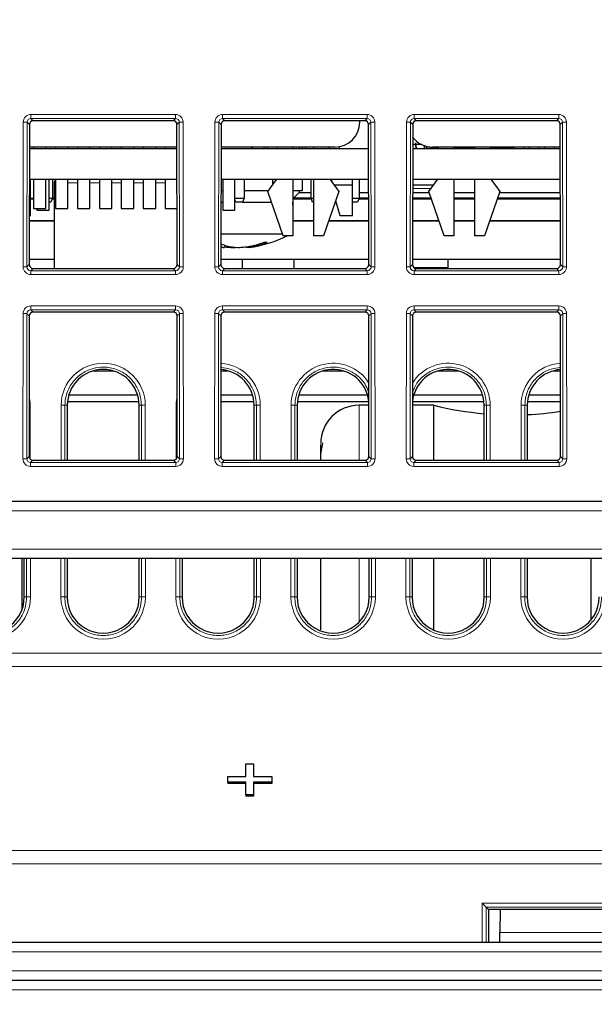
# Paper-space layout 'Blatt3' of a CAD drawing. Header units: millimetres. Extents: x 5 to 418, y 2 to 292.
# Tile 21 of 39: x 206 to 226, y 196 to 230. Entities that reach past the tile are written whole.
import ezdxf

# ---------------------------------------------------------------- set-up
doc = ezdxf.new("R2010")
doc.units = ezdxf.units.MM
doc.layers.add('SLD-0', color=7, linetype='Continuous')
doc.styles.add('SLDTEXTSTYLE1', font='TXT', dxfattribs={"width": 0.605})
doc.dimstyles.new('SLDDIMSTYLE5', dxfattribs={"dimtxt": 3.5, "dimasz": 3.302, "dimexe": 0, "dimexo": 0.0625, "dimgap": 0.875, "dimtad": 1, "dimlfac": 1.5, "dimrnd": 1e-09, "dimzin": 12, "dimdsep": 46, "dimtxsty": 'SLDTEXTSTYLE1', "dimsah": 1, "dimcen": 0.09, "dimadec": 0, "dimazin": 3, "dimtfac": 1, "dimtofl": 0, "dimtmove": 0, "dimatfit": 3, "dimfxl": 1, "dimfrac": 2, "dimtolj": 1, "dimtzin": 12, "dimarcsym": 0})

# ---------------------------------------------------------------- blocks, each defined once
blk = doc.blocks.new('_D_20')
at = {"layer": 'SLD-0', "color": 7}
for p, q in [((146.109, 140.802), (146.109, 272.649)), ((312.109, 140.802), (312.109, 272.649)), ((146.109, 271.649), (312.109, 271.649))]:
    blk.add_line(p, q, dxfattribs=at)
for points in [[(146.109, 271.649), (149.411, 271.141), (149.411, 272.157)], [(312.109, 271.649), (308.807, 272.157), (308.807, 271.141)]]:
    blk.add_solid(points, dxfattribs=at)
at = {"layer": 'SLD-0', "color": 7, "insert": (225.099, 276.16), "char_height": 3.5, "attachment_point": 1, "style": 'SLDTEXTSTYLE1'}
blk.add_mtext('249', dxfattribs=at)

psp = doc.layouts.new('Blatt3')

# ---------------------------------------------------------------- linework, layer by layer
at = {"color": 7, "linetype": 'Continuous', "lineweight": 18}
for p, q in [((206.5951, 226.9171), (211.6238, 226.9171)), ((206.5951, 226.9171), (206.5951, 226.7816)), ((211.6238, 226.7816), (206.5951, 226.7816)), ((206.5951, 226.7816), (206.6756, 226.7011)), ((211.5433, 226.7011), (211.6238, 226.7816)), ((211.6238, 226.9171), (211.6238, 226.7816)), ((213.2618, 226.9171), (218.2905, 226.9171)), ((213.2618, 226.9171), (213.2618, 226.7816)), ((218.2905, 226.7816), (213.2618, 226.7816)), ((213.2618, 226.7816), (213.3423, 226.7011)), ((218.21, 226.7011), (218.2905, 226.7816)), ((218.2905, 226.9171), (218.2905, 226.7816)), ((219.9284, 226.9171), (224.9571, 226.9171)), ((219.9284, 226.9171), (219.9284, 226.7816)), ((224.9571, 226.7816), (219.9284, 226.7816)), ((219.9284, 226.7816), (220.009, 226.7011)), ((224.8766, 226.7011), (224.9571, 226.7816)), ((224.9571, 226.9171), (224.9571, 226.7816)), ((206.3239, 221.6172), (206.3286, 226.6511)), ((206.4617, 226.6487), (206.457, 221.6148)), ((206.5424, 226.5681), (206.4617, 226.6487)), ((211.7572, 226.6487), (211.6766, 226.5681)), ((211.7619, 221.6148), (211.7572, 226.6487)), ((211.8904, 226.6511), (211.8951, 221.6172)), ((212.9905, 221.6172), (212.9952, 226.6511)), ((213.1284, 226.6487), (213.1237, 221.6148)), ((213.209, 226.5681), (213.1284, 226.6487)), ((218.4239, 226.6487), (218.3432, 226.5681)), ((218.4286, 221.6148), (218.4239, 226.6487)), ((218.557, 226.6511), (218.5617, 221.6172)), ((219.6572, 221.6172), (219.6619, 226.6511)), ((219.795, 226.6487), (219.7904, 221.6148)), ((219.8757, 226.5681), (219.795, 226.6487)), ((225.0905, 226.6487), (225.0099, 226.5681)), ((225.0952, 221.6148), (225.0905, 226.6487)), ((225.2237, 226.6511), (225.2284, 221.6172)), ((207.4061, 224.5352), (207.4497, 224.5352)), ((207.883, 224.5352), (208.213, 224.5352)), ((208.6463, 224.5352), (208.9763, 224.5352)), ((209.4097, 224.5352), (209.7397, 224.5352)), ((210.173, 224.5352), (210.503, 224.5352)), ((210.9363, 224.5352), (211.2663, 224.5352)), ((220.5111, 224.3375), (219.8736, 224.3375)), ((206.457, 221.6148), (206.5378, 221.6956)), ((211.6811, 221.6956), (211.7619, 221.6148)), ((213.1237, 221.6148), (213.2045, 221.6956)), ((218.3478, 221.6956), (218.4286, 221.6148)), ((219.7904, 221.6148), (219.8712, 221.6956)), ((219.9227, 221.5902), (221.1095, 221.5902)), ((225.0144, 221.6956), (225.0952, 221.6148)), ((206.6708, 221.5624), (206.5899, 221.4814)), ((206.5899, 221.4814), (211.629, 221.4814)), ((206.5899, 221.4814), (206.5899, 221.3507)), ((211.629, 221.3507), (206.5899, 221.3507)), ((211.629, 221.4814), (211.5481, 221.5624)), ((211.629, 221.4814), (211.629, 221.3507)), ((213.3375, 221.5624), (213.2566, 221.4814)), ((213.2566, 221.4814), (218.2957, 221.4814)), ((213.2566, 221.4814), (213.2566, 221.3507)), ((218.2957, 221.3507), (213.2566, 221.3507)), ((218.2957, 221.4814), (218.2147, 221.5624)), ((218.2957, 221.4814), (218.2957, 221.3507)), ((220.0042, 221.5624), (219.9233, 221.4814)), ((219.9233, 221.4814), (219.9233, 221.3507)), ((219.9233, 221.4814), (224.9623, 221.4814)), ((224.9623, 221.3507), (219.9233, 221.3507)), ((224.9623, 221.4814), (224.8814, 221.5624)), ((224.9623, 221.4814), (224.9623, 221.3507)), ((206.5889, 220.2577), (211.63, 220.2577)), ((206.5889, 220.1222), (206.5889, 220.2577)), ((211.63, 220.1222), (211.63, 220.2577)), ((213.2556, 220.2577), (218.2967, 220.2577)), ((213.2556, 220.1222), (213.2556, 220.2577)), ((218.2967, 220.1222), (218.2967, 220.2577)), ((219.9222, 220.2577), (224.9634, 220.2577)), ((219.9222, 220.1222), (219.9222, 220.2577)), ((224.9634, 220.1222), (224.9634, 220.2577)), ((206.3176, 214.9454), (206.3224, 219.9917)), ((206.4555, 219.9893), (206.4508, 214.943)), ((206.5361, 219.9087), (206.4555, 219.9893)), ((211.63, 220.1222), (206.5889, 220.1222)), ((206.5889, 220.1222), (206.6694, 220.0417)), ((211.5495, 220.0417), (211.63, 220.1222)), ((211.7634, 219.9893), (211.6828, 219.9087)), ((211.7681, 214.943), (211.7634, 219.9893)), ((211.8966, 219.9917), (211.9013, 214.9454)), ((212.9843, 214.9454), (212.989, 219.9917)), ((213.1222, 219.9893), (213.1175, 214.943)), ((213.2028, 219.9087), (213.1222, 219.9893)), ((218.2967, 220.1222), (213.2556, 220.1222)), ((213.2556, 220.1222), (213.3361, 220.0417)), ((218.2162, 220.0417), (218.2967, 220.1222)), ((218.4301, 219.9893), (218.3494, 219.9087)), ((218.4348, 214.943), (218.4301, 219.9893)), ((218.5632, 219.9917), (218.5679, 214.9454)), ((219.651, 214.9454), (219.6557, 219.9917)), ((219.7888, 219.9893), (219.7841, 214.943)), ((219.8695, 219.9087), (219.7888, 219.9893)), ((224.9634, 220.1222), (219.9222, 220.1222)), ((219.9222, 220.1222), (220.0028, 220.0417)), ((224.8828, 220.0417), (224.9634, 220.1222)), ((225.0968, 219.9893), (225.0161, 219.9087)), ((225.1015, 214.943), (225.0968, 219.9893)), ((225.2299, 219.9917), (225.2346, 214.9454)), ((206.5731, 216.8042), (206.5748, 214.9254)), ((207.6441, 214.8905), (207.6458, 216.8042)), ((207.779, 216.8018), (207.7772, 214.8905)), ((207.8597, 216.8018), (207.779, 216.8018)), ((210.3592, 216.8018), (210.44, 216.8018)), ((210.4417, 214.8905), (210.44, 216.8018)), ((210.5731, 216.8042), (210.5749, 214.8905)), ((211.6441, 214.9254), (211.6458, 216.8042)), ((214.3592, 216.8018), (214.44, 216.8018)), ((214.4417, 214.8905), (214.44, 216.8018)), ((214.5731, 216.8042), (214.5749, 214.8905)), ((215.6441, 214.8905), (215.6458, 216.8042)), ((215.779, 216.8018), (215.7772, 214.8905)), ((215.8597, 216.8018), (215.779, 216.8018)), ((218.0095, 216.8018), (218.0095, 214.8905)), ((222.3592, 216.8018), (222.44, 216.8018)), ((222.4417, 214.8905), (222.44, 216.8018)), ((222.5731, 216.8042), (222.5749, 214.8905)), ((223.6441, 214.8905), (223.6458, 216.8042)), ((223.779, 216.8018), (223.7772, 214.8905)), ((223.8597, 216.8018), (223.779, 216.8018)), ((206.4508, 214.943), (206.5316, 215.0238)), ((206.6646, 214.8905), (206.5837, 214.8096)), ((206.5837, 214.6788), (206.5837, 214.8096)), ((206.5837, 214.8096), (211.6352, 214.8096)), ((211.6352, 214.8096), (211.5543, 214.8905)), ((211.6352, 214.6788), (211.6352, 214.8096)), ((211.6873, 215.0238), (211.7681, 214.943)), ((213.1175, 214.943), (213.1983, 215.0238)), ((213.3313, 214.8905), (213.2504, 214.8096)), ((213.2504, 214.6788), (213.2504, 214.8096)), ((213.2504, 214.8096), (218.3019, 214.8096)), ((218.3019, 214.8096), (218.221, 214.8905)), ((218.3019, 214.6788), (218.3019, 214.8096)), ((218.354, 215.0238), (218.4348, 214.943)), ((219.7841, 214.943), (219.8649, 215.0238)), ((219.998, 214.8905), (219.917, 214.8096)), ((219.917, 214.6788), (219.917, 214.8096)), ((219.917, 214.8096), (224.9686, 214.8096)), ((224.9686, 214.8096), (224.8876, 214.8905)), ((224.9686, 214.6788), (224.9686, 214.8096)), ((225.0207, 215.0238), (225.1015, 214.943)), ((211.6352, 214.6788), (206.5837, 214.6788)), ((218.3019, 214.6788), (213.2504, 214.6788)), ((224.9686, 214.6788), (219.917, 214.6788)), ((289.85, 213.1352), (168.369, 213.1352)), ((168.5764, 211.8018), (289.6425, 211.8018)), ((206.4461, 210.1352), (206.4448, 211.4685)), ((206.578, 211.4685), (206.5792, 210.1375)), ((207.6397, 210.1375), (207.6409, 211.4685)), ((207.7741, 211.4685), (207.7729, 210.1352)), ((210.4461, 210.1352), (210.4448, 211.4685)), ((210.578, 211.4685), (210.5792, 210.1375)), ((211.6397, 210.1375), (211.6409, 211.4685)), ((211.7741, 211.4685), (211.7729, 210.1352)), ((214.4461, 210.1352), (214.4448, 211.4685)), ((214.578, 211.4685), (214.5792, 210.1375)), ((215.6397, 210.1375), (215.6409, 211.4685)), ((215.7741, 211.4685), (215.7729, 210.1352)), ((218.0095, 211.4685), (218.0095, 209.2581)), ((218.4461, 210.1352), (218.4448, 211.4685)), ((218.578, 211.4685), (218.5792, 210.1375)), ((219.6397, 210.1375), (219.6409, 211.4685)), ((219.7741, 211.4685), (219.7729, 210.1352)), ((222.4461, 210.1352), (222.4448, 211.4685)), ((222.578, 211.4685), (222.5792, 210.1375)), ((223.6397, 210.1375), (223.6409, 211.4685)), ((223.7741, 211.4685), (223.7729, 210.1352)), ((206.3653, 210.1352), (206.4461, 210.1352)), ((207.8536, 210.1352), (207.7729, 210.1352)), ((210.3653, 210.1352), (210.4461, 210.1352)), ((211.8536, 210.1352), (211.7729, 210.1352)), ((214.3653, 210.1352), (214.4461, 210.1352)), ((215.8536, 210.1352), (215.7729, 210.1352)), ((218.3653, 210.1352), (218.4461, 210.1352)), ((219.8536, 210.1352), (219.7729, 210.1352)), ((222.3653, 210.1352), (222.4461, 210.1352)), ((223.8536, 210.1352), (223.7729, 210.1352)), ((165.9398, 208.1771), (292.2791, 208.1771)), ((292.2872, 207.7173), (165.9317, 207.7173)), ((165.82, 201.3131), (292.399, 201.3131)), ((292.407, 200.8534), (165.8119, 200.8534)), ((222.2954, 198.1352), (222.2966, 199.4837)), ((222.2966, 199.4837), (235.9223, 199.4837)), ((222.4297, 199.3483), (222.4286, 198.1352)), ((235.7891, 199.3482), (222.4298, 199.3482)), ((222.9078, 198.4627), (235.3111, 198.4627)), ((292.2054, 197.796), (166.0136, 197.796)), ((166.0142, 197.1294), (292.2048, 197.1294)), ((285.6713, 196.4743), (172.5477, 196.4743))]:
    psp.add_line(p, q, dxfattribs=at)
at = {"color": 7, "linetype": 'Continuous', "lineweight": 25}
for p, q in [((206.5424, 226.5681), (206.5378, 221.6956)), ((211.5433, 226.7011), (206.6756, 226.7011)), ((211.6811, 221.6956), (211.6766, 226.5681)), ((213.209, 226.5681), (213.2045, 221.6956)), ((218.21, 226.7011), (213.3423, 226.7011)), ((218.0363, 226.6495), (218.0363, 226.7011)), ((218.3478, 221.6956), (218.3432, 226.5681)), ((219.8757, 226.5681), (219.8712, 221.6956)), ((224.8766, 226.7011), (220.009, 226.7011)), ((225.0144, 221.6956), (225.0099, 226.5681)), ((211.6773, 225.7828), (206.5416, 225.7828)), ((206.5416, 225.7352), (211.6773, 225.7352)), ((206.6863, 225.7828), (206.6863, 225.7352)), ((207.1197, 225.7352), (207.1197, 225.7828)), ((207.4497, 225.7828), (207.4497, 225.7352)), ((207.883, 225.7352), (207.883, 225.7828)), ((208.213, 225.7828), (208.213, 225.7352)), ((208.6463, 225.7352), (208.6463, 225.7828)), ((208.9763, 225.7828), (208.9763, 225.7352)), ((209.4097, 225.7352), (209.4097, 225.7828)), ((209.7397, 225.7828), (209.7397, 225.7352)), ((210.173, 225.7352), (210.173, 225.7828)), ((210.503, 225.7828), (210.503, 225.7352)), ((210.9363, 225.7352), (210.9363, 225.7828)), ((211.2663, 225.7828), (211.2663, 225.7352)), ((217.1697, 225.7828), (213.2083, 225.7828)), ((213.2083, 225.7352), (218.344, 225.7352)), ((214.2761, 225.7352), (214.277, 225.7828)), ((214.3195, 225.7352), (214.3195, 225.7828)), ((214.6995, 225.7828), (214.6995, 225.7352)), ((214.8095, 225.7828), (214.8095, 225.7352)), ((215.1697, 225.7352), (215.1697, 225.7828)), ((215.703, 225.7828), (215.703, 225.7352)), ((215.7095, 225.7352), (215.7095, 225.7828)), ((215.9247, 225.7828), (215.9247, 225.7352)), ((216.0328, 225.7828), (216.0328, 225.7352)), ((216.1428, 225.7828), (216.1428, 225.7352)), ((216.4363, 225.7352), (216.4363, 225.7828)), ((216.9697, 225.7828), (216.9697, 225.7352)), ((217.3267, 225.7352), (217.3267, 225.7972)), ((219.8749, 225.7352), (225.0107, 225.7352)), ((219.875, 225.856), (219.8761, 225.8685)), ((220.1939, 225.8685), (219.875, 225.8685)), ((219.9738, 225.8669), (219.9859, 225.7352)), ((220.0049, 225.7352), (219.9875, 225.9352)), ((220.2928, 225.7352), (220.2928, 225.8283)), ((220.35, 225.8111), (220.35, 225.7471)), ((220.35, 225.7471), (220.7696, 225.7471)), ((220.5595, 225.7471), (220.5595, 225.7352)), ((225.0106, 225.7828), (220.5696, 225.7828)), ((220.7696, 225.7352), (220.7696, 225.7828)), ((221.303, 225.7828), (221.303, 225.7352)), ((221.303, 225.7471), (222.0363, 225.7471)), ((221.6095, 225.7352), (221.6095, 225.7471)), ((221.8095, 225.7352), (221.8095, 225.7471)), ((222.0363, 225.7352), (222.0363, 225.7828)), ((222.5696, 225.7828), (222.5696, 225.7352)), ((222.5696, 225.7471), (223.35, 225.7471)), ((222.6761, 225.7352), (222.6761, 225.7471)), ((222.8761, 225.7352), (222.8761, 225.7471)), ((223.2095, 225.7352), (223.2095, 225.7471)), ((223.35, 225.7828), (223.35, 225.7471)), ((223.4095, 225.7352), (223.4095, 225.7828)), ((223.7428, 225.7352), (223.7428, 225.7828)), ((223.9428, 225.7352), (223.9428, 225.7828)), ((224.2761, 225.7352), (224.2761, 225.7828)), ((224.4761, 225.7352), (224.4761, 225.7828)), ((224.8095, 225.7352), (224.8095, 225.7828)), ((225.0095, 225.7352), (225.0095, 225.7828)), ((206.5406, 224.6685), (211.6783, 224.6685)), ((206.5761, 223.4018), (206.5761, 224.6685)), ((206.6863, 224.6685), (206.6863, 223.6495)), ((207.1197, 223.6495), (207.1197, 224.6685)), ((207.2297, 223.5885), (207.2297, 224.6685)), ((207.3428, 224.6685), (207.3428, 224.0018)), ((207.4497, 224.6685), (207.4497, 223.6495)), ((207.883, 223.6495), (207.883, 224.6685)), ((208.213, 224.6685), (208.213, 223.6495)), ((208.6463, 223.6495), (208.6463, 224.6685)), ((208.9763, 224.6685), (208.9763, 223.6495)), ((209.4097, 223.6495), (209.4097, 224.6685)), ((209.7397, 224.6685), (209.7397, 223.6495)), ((210.173, 223.6495), (210.173, 224.6685)), ((210.503, 224.6685), (210.503, 223.6495)), ((210.9363, 223.6495), (210.9363, 224.6685)), ((211.2663, 224.6685), (211.2663, 223.6495)), ((213.2073, 224.6685), (218.345, 224.6685)), ((213.2664, 224.6685), (213.2664, 223.5885)), ((213.6931, 223.5885), (213.6931, 224.6685)), ((214.0095, 224.6685), (214.0095, 224.0018)), ((214.8363, 224.2328), (215.1475, 224.6685)), ((215.0095, 224.4752), (215.0095, 224.6685)), ((215.703, 224.6685), (215.703, 222.6995)), ((216.0428, 224.2685), (216.0428, 224.6685)), ((216.3428, 224.0018), (216.3428, 224.6685)), ((216.4363, 222.6995), (216.4363, 224.6685)), ((216.9918, 224.6685), (217.303, 224.2328)), ((217.0497, 224.6685), (217.0497, 224.5874)), ((217.7831, 224.4685), (217.7831, 224.6685)), ((218.0095, 224.6685), (218.0095, 224.0018)), ((219.8739, 224.6685), (225.0117, 224.6685)), ((220.4363, 224.2328), (220.7475, 224.6685)), ((221.303, 224.6685), (221.303, 222.6995)), ((222.0363, 222.6995), (222.0363, 224.6685)), ((222.5918, 224.6685), (222.903, 224.2328)), ((207.4061, 224.5352), (207.4061, 221.5624)), ((217.1346, 224.4685), (217.7831, 224.4685)), ((217.7831, 223.4085), (217.7831, 224.4685)), ((219.8737, 224.4685), (220.6047, 224.4685)), ((206.5761, 224.0018), (206.6863, 224.0018)), ((206.5761, 223.9856), (206.6863, 223.9856)), ((207.2297, 224.0018), (207.3428, 224.0018)), ((207.3428, 224.0018), (207.2928, 223.8685)), ((207.3367, 223.9856), (207.4061, 223.9856)), ((207.3428, 224.0018), (207.4061, 224.0018)), ((213.2069, 224.2685), (213.2664, 224.2685)), ((213.6931, 224.0018), (214.0095, 224.0018)), ((214.0095, 224.0018), (213.9595, 223.8685)), ((214.0095, 224.2685), (214.8618, 224.2685)), ((215.3697, 222.6995), (214.8363, 224.2328)), ((215.703, 224.2685), (216.0428, 224.2685)), ((215.728, 224.0041), (215.703, 224.0037)), ((215.703, 223.9856), (216.3489, 223.9856)), ((215.728, 224.0041), (215.9247, 224.2008)), ((216.3428, 224.0041), (215.728, 224.0041)), ((215.9247, 224.2685), (215.9247, 224.2008)), ((215.9247, 224.2008), (216.3428, 224.2008)), ((216.3428, 224.0018), (216.4363, 224.0018)), ((216.3928, 223.8685), (216.3428, 224.0018)), ((217.303, 224.2328), (216.7697, 222.6995)), ((217.7831, 224.0018), (218.0095, 224.0018)), ((218.0095, 224.0018), (217.9595, 223.8685)), ((218.0034, 223.9856), (218.3456, 223.9856)), ((218.0095, 224.2008), (218.3454, 224.2008)), ((218.3456, 224.0041), (218.0095, 224.0041)), ((220.5159, 224.0041), (219.8733, 224.0041)), ((219.8733, 223.9856), (220.5223, 223.9856)), ((219.8735, 224.2008), (220.4475, 224.2008)), ((220.9696, 222.6995), (220.4363, 224.2328)), ((221.303, 224.2008), (222.0363, 224.2008)), ((222.0363, 224.0041), (221.303, 224.0041)), ((221.303, 223.9856), (222.0363, 223.9856)), ((222.903, 224.2328), (222.3696, 222.6995)), ((222.817, 223.9856), (225.0123, 223.9856)), ((225.0123, 224.0041), (222.8234, 224.0041)), ((222.8918, 224.2008), (225.0121, 224.2008)), ((206.6863, 223.6495), (207.1197, 223.6495)), ((206.8031, 223.6495), (206.8031, 223.5885)), ((207.2928, 223.8685), (207.2297, 223.8685)), ((207.4497, 223.6495), (207.883, 223.6495)), ((208.213, 223.6495), (208.6463, 223.6495)), ((208.9763, 223.6495), (209.4097, 223.6495)), ((209.7397, 223.6495), (210.173, 223.6495)), ((210.503, 223.6495), (210.9363, 223.6495)), ((211.2663, 223.6495), (211.6793, 223.6495)), ((213.2065, 223.8685), (213.2664, 223.8685)), ((213.7261, 223.8685), (213.6931, 223.9567)), ((213.9595, 223.8685), (213.7261, 223.8685)), ((213.9595, 223.8685), (214.963, 223.8685)), ((215.703, 223.7617), (215.7095, 223.8685)), ((215.703, 223.8685), (215.7095, 223.8685)), ((216.4363, 223.8685), (216.3928, 223.8685)), ((217.1963, 223.9261), (217.3361, 223.4085)), ((217.9595, 223.8685), (217.7831, 223.8685)), ((206.5394, 223.4018), (206.5761, 223.4018)), ((206.8031, 223.5885), (207.2297, 223.5885)), ((213.2664, 223.5885), (213.6931, 223.5885)), ((217.3361, 223.4085), (217.7831, 223.4085)), ((207.4061, 223.2181), (206.5392, 223.2181)), ((207.4061, 223.2018), (206.5392, 223.2018)), ((216.4363, 223.2181), (215.703, 223.2181)), ((216.4363, 223.2018), (215.703, 223.2018)), ((218.3464, 223.2018), (216.9444, 223.2018)), ((218.3464, 223.2181), (216.95, 223.2181)), ((220.7893, 223.2181), (219.8726, 223.2181)), ((220.7949, 223.2018), (219.8726, 223.2018)), ((222.0363, 223.2181), (221.303, 223.2181)), ((222.0363, 223.2018), (221.303, 223.2018)), ((225.013, 223.2018), (222.5444, 223.2018)), ((225.013, 223.2181), (222.55, 223.2181)), ((213.2055, 222.7685), (215.3457, 222.7685)), ((215.703, 222.6995), (215.3697, 222.6995)), ((216.7697, 222.6995), (216.4363, 222.6995)), ((221.303, 222.6995), (220.9696, 222.6995)), ((222.3696, 222.6995), (222.0363, 222.6995)), ((213.3374, 222.3661), (213.3144, 222.289)), ((213.6276, 222.3046), (213.6266, 222.289)), ((214.0964, 222.3162), (214.1045, 222.289)), ((214.4101, 222.3768), (214.416, 222.3437)), ((207.4061, 221.8685), (206.538, 221.8685)), ((218.3476, 221.8685), (213.2046, 221.8685)), ((213.9574, 221.5624), (213.9574, 221.8685)), ((215.7482, 221.5624), (215.7482, 221.8685)), ((225.0143, 221.8685), (219.8713, 221.8685)), ((221.1095, 221.5624), (221.1095, 221.8685)), ((206.6708, 221.5624), (211.5481, 221.5624)), ((213.3375, 221.5624), (218.2147, 221.5624)), ((220.0042, 221.5624), (224.8814, 221.5624)), ((206.5361, 219.9087), (206.5316, 215.0238)), ((211.5495, 220.0417), (206.6694, 220.0417)), ((211.6873, 215.0238), (211.6828, 219.9087)), ((213.2028, 219.9087), (213.1983, 215.0238)), ((218.2162, 220.0417), (213.3361, 220.0417)), ((218.354, 215.0238), (218.3494, 219.9087)), ((219.8695, 219.9087), (219.8649, 215.0238)), ((224.8828, 220.0417), (220.0028, 220.0417)), ((225.0207, 215.0238), (225.0161, 219.9087)), ((208.7642, 218.0018), (209.4547, 218.0018)), ((213.201, 218.0018), (213.4547, 218.0018)), ((216.7642, 218.0018), (217.4547, 218.0018)), ((220.7642, 218.0018), (221.4547, 218.0018)), ((224.7642, 218.0018), (225.0179, 218.0018)), ((207.915, 217.1685), (210.3039, 217.1685)), ((213.2003, 217.1685), (214.3039, 217.1685)), ((215.915, 217.1685), (218.3039, 217.1685)), ((219.915, 217.1685), (222.3039, 217.1685)), ((223.915, 217.1685), (225.0187, 217.1685)), ((207.8597, 216.8018), (207.8579, 214.8905)), ((207.8669, 216.9352), (210.352, 216.9352)), ((210.361, 214.8905), (210.3592, 216.8018)), ((213.2, 216.9352), (214.352, 216.9352)), ((214.361, 214.8905), (214.3592, 216.8018)), ((215.8597, 216.8018), (215.8579, 214.8905)), ((215.8669, 216.9352), (218.352, 216.9352)), ((218.3523, 216.8018), (218.0095, 216.8018)), ((220.6143, 216.8018), (219.8666, 216.8018)), ((219.8669, 216.9352), (222.352, 216.9352)), ((220.6143, 214.8905), (220.6143, 216.8018)), ((222.361, 214.8905), (222.3592, 216.8018)), ((223.8597, 216.8018), (223.8579, 214.8905)), ((223.8669, 216.9352), (225.0189, 216.9352)), ((216.6761, 215.0988), (216.7448, 215.4957)), ((206.6646, 214.8905), (211.5543, 214.8905)), ((213.3313, 214.8905), (218.221, 214.8905)), ((219.998, 214.8905), (224.8876, 214.8905)), ((171.3145, 213.4685), (286.9044, 213.4685)), ((287.815, 211.4685), (170.4039, 211.4685)), ((206.2761, 211.4685), (206.2761, 209.6692)), ((206.3653, 210.1352), (206.3641, 211.4685)), ((207.8548, 211.4685), (207.8536, 210.1352)), ((210.3653, 210.1352), (210.3641, 211.4685)), ((211.8548, 211.4685), (211.8536, 210.1352)), ((214.3653, 210.1352), (214.3641, 211.4685)), ((215.8548, 211.4685), (215.8536, 210.1352)), ((218.3653, 210.1352), (218.3641, 211.4685)), ((219.8548, 211.4685), (219.8536, 210.1352)), ((220.6143, 208.9799), (220.6143, 211.4685)), ((222.3653, 210.1352), (222.3641, 211.4685)), ((223.8548, 211.4685), (223.8536, 210.1352)), ((226.0712, 211.4685), (226.0712, 209.3265)), ((214.0729, 203.8907), (214.0729, 204.3349)), ((214.0729, 204.3349), (214.3422, 204.3349)), ((214.3422, 204.3349), (214.3422, 203.8907)), ((213.4447, 203.7004), (213.4447, 203.8907)), ((213.4447, 203.8907), (214.0729, 203.8907)), ((214.3422, 203.8907), (214.9704, 203.8907)), ((214.9704, 203.8907), (214.9704, 203.7004)), ((214.0729, 203.7004), (213.4447, 203.7004)), ((213.4447, 203.7004), (213.4447, 203.6532)), ((214.0729, 203.6532), (213.4447, 203.6532)), ((214.0729, 203.2561), (214.0729, 203.7004)), ((214.9704, 203.7004), (214.3422, 203.7004)), ((214.3422, 203.7004), (214.3422, 203.2561)), ((214.9704, 203.6532), (214.3422, 203.6532)), ((214.9704, 203.7004), (214.9704, 203.6532)), ((214.3422, 203.2561), (214.0729, 203.2561)), ((214.0729, 203.2561), (214.0729, 203.209)), ((214.3422, 203.209), (214.0729, 203.209)), ((214.3422, 203.2561), (214.3422, 203.209)), ((222.5103, 199.2677), (222.4298, 199.3482)), ((222.5103, 199.2677), (222.5093, 198.1352)), ((235.7086, 199.2677), (222.5103, 199.2677)), ((222.9218, 199.2677), (222.9078, 198.4627)), ((222.9021, 198.1352), (222.9078, 198.4627)), ((166.0486, 198.1352), (292.1703, 198.1352)), ((285.6713, 196.8018), (172.5477, 196.8018))]:
    psp.add_line(p, q, dxfattribs=at)
at = {"color": 7, "linetype": 'Continuous', "lineweight": 25, "flags": 128}
psp.add_lwpolyline([(213.6266, 222.289), (213.6751, 222.2924), (213.7095, 222.2955)], dxfattribs=at)
at = {"color": 7, "linetype": 'Continuous', "lineweight": 18, "flags": 128}
for points in [[(206.5731, 216.8042), (206.5479, 216.8041), (206.5333, 216.804)], [(211.6857, 216.804), (211.671, 216.8041), (211.6458, 216.8042)]]:
    psp.add_lwpolyline(points, dxfattribs=at)
at = {"color": 7, "linetype": 'Continuous', "lineweight": 18}
for centre, radius, start, end in [((206.3576, 224.5433), 2.108, 87.1686, 90.78892), ((211.8613, 224.5433), 2.108, 89.21108, 92.8314), ((213.0243, 224.5433), 2.108, 87.1686, 90.78892), ((218.528, 224.5433), 2.108, 89.21108, 92.8314), ((219.6909, 224.5433), 2.108, 87.1686, 90.78892), ((225.1947, 224.5433), 2.108, 89.21108, 92.8314), ((206.3529, 219.5095), 2.108, 87.1686, 90.78892), ((211.866, 219.5095), 2.108, 89.21108, 92.8314), ((213.0196, 219.5095), 2.108, 87.1686, 90.78892), ((218.5327, 219.5095), 2.108, 89.21108, 92.8314), ((219.6862, 219.5095), 2.108, 87.1686, 90.78892), ((225.1994, 219.5095), 2.108, 89.21108, 92.8314), ((206.3514, 217.8839), 2.108, 87.1686, 90.78892), ((211.8675, 217.8839), 2.108, 89.21108, 92.8314), ((213.018, 217.8839), 2.108, 87.1686, 90.78892), ((218.5342, 217.8839), 2.108, 89.21108, 92.8314), ((219.6847, 217.8839), 2.108, 87.1686, 90.78892), ((225.2009, 217.8839), 2.108, 89.21108, 92.8314), ((209.1095, 216.8028), 1.4636, 0.05241, 179.94759), ((213.1095, 216.8028), 1.4636, 0.05241, 86.40323), ((217.1095, 216.8028), 1.4636, 31.93241, 179.94759), ((221.1095, 216.8028), 1.4636, 0.05241, 148.06759), ((225.1095, 216.8028), 1.4636, 93.59677, 179.94759), ((205.1095, 216.8028), 1.4636, 0.05241, 13.34756), ((213.1095, 216.8028), 1.4636, 166.65244, 179.94759), ((207.6748, 214.6543), 2.15, 87.22407, 90.77349), ((210.5441, 214.6543), 2.15, 89.22651, 92.77593), ((214.5441, 214.6543), 2.15, 89.22651, 92.77593), ((215.6748, 214.6543), 2.15, 87.22407, 90.77349), ((222.5441, 214.6543), 2.15, 89.22651, 92.77593), ((223.6748, 214.6543), 2.15, 87.22407, 90.77349), ((206.3467, 212.8376), 2.108, 87.1686, 90.78892), ((211.8723, 212.8376), 2.108, 89.21108, 92.8314), ((213.0133, 212.8376), 2.108, 87.1686, 90.78892), ((218.5389, 212.8376), 2.108, 89.21108, 92.8314), ((219.68, 212.8376), 2.108, 87.1686, 90.78892), ((225.2056, 212.8376), 2.108, 89.21108, 92.8314), ((205.1095, 210.1362), 1.4697, 179.94759, 0.05241), ((206.5502, 207.9877), 2.15, 89.22651, 92.77593), ((207.6687, 207.9877), 2.15, 87.22407, 90.77349), ((209.1095, 210.1362), 1.4697, 179.94759, 0.05241), ((210.5502, 207.9877), 2.15, 89.22651, 92.77593), ((211.6687, 207.9877), 2.15, 87.22407, 90.77349), ((213.1095, 210.1362), 1.4697, 179.94759, 0.05241), ((214.5502, 207.9877), 2.15, 89.22651, 92.77593), ((215.6687, 207.9877), 2.15, 87.22407, 90.77349), ((217.1095, 210.1362), 1.4697, 179.94759, 0.05241), ((218.5502, 207.9877), 2.15, 89.22651, 92.77593), ((219.6687, 207.9877), 2.15, 87.22407, 90.77349), ((221.1095, 210.1362), 1.4697, 179.94759, 0.05241), ((222.5502, 207.9877), 2.15, 89.22651, 92.77593), ((223.6687, 207.9877), 2.15, 87.22407, 90.77349), ((225.1095, 210.1362), 1.4697, 179.94759, 0.05241)]:
    psp.add_arc(centre, radius, start, end, dxfattribs=at)
at = {"color": 7, "linetype": 'Continuous', "lineweight": 25}
for centre, radius, start, end in [((217.1697, 226.6495), 0.8667, 270, 0), ((220.5696, 226.6495), 0.8667, 216.75648, 270), ((207.5395, 224.5352), 0.1333, 132.34133, 180), ((213.7095, 226.2563), 3.9878, 276.66586, 296.88446), ((213.9687, 224.0705), 1.8175, 245.1595, 251.81786), ((213.3668, 222.5884), 0.304, 237.86677, 260.07863), ((213.8144, 226.1014), 3.817, 262.59532, 267.17976), ((213.9533, 224.8617), 2.5777, 257.64069, 266.41977), ((213.603, 226.1198), 3.8355, 272.82958, 280.0955), ((213.99, 223.8552), 1.5704, 274.18252, 285.74085), ((213.5562, 225.5607), 3.2964, 282.5996, 290.55045), ((213.8219, 224.8439), 2.5698, 283.36658, 292.75426), ((214.7646, 223.7062), 1.2332, 267.61779, 272.38221), ((209.1095, 216.8007), 1.2498, 0.05241, 179.94759), ((213.1095, 216.8007), 1.2498, 0.05241, 85.79597), ((217.1095, 216.8007), 1.2498, 6.17705, 179.94759), ((221.1095, 216.8007), 1.2498, 0.05241, 173.82295), ((225.1095, 216.8007), 1.2498, 94.20403, 179.94759), ((218.0095, 215.4685), 1.3333, 90, 180), ((223.3428, 227.8018), 11.3333, 256.06945, 265.02266), ((223.3428, 227.8018), 11.3333, 272.6126, 278.50629), ((205.1095, 210.134), 1.2559, 179.94759, 0.05241), ((209.1095, 210.134), 1.2559, 179.94759, 0.05241), ((213.1095, 210.134), 1.2559, 179.94759, 0.05241), ((217.1095, 210.134), 1.2559, 179.94759, 0.05241), ((221.1095, 210.134), 1.2559, 179.94759, 0.05241), ((225.1095, 210.134), 1.2559, 179.94759, 0.05241)]:
    psp.add_arc(centre, radius, start, end, dxfattribs=at)
at = {"color": 7, "linetype": 'Continuous', "lineweight": 18}
for centre, major_axis, ratio, start_param, end_param in [((206.5956, 226.6504), (0.2281, -0.1391), 0.9979697, 2.1193103, 3.6873675), ((206.5956, 226.648), (0.1074, -0.0805), 0.9934233, 2.2143373, 3.7823946), ((211.6233, 226.6504), (0.2281, 0.1391), 0.9979697, 5.7374104, 7.3054677), ((211.6233, 226.648), (0.1074, 0.0805), 0.9934233, 5.6423834, 7.2104406), ((213.2623, 226.6504), (0.2281, -0.1391), 0.9979697, 2.1193103, 3.6873675), ((213.2623, 226.648), (0.1074, -0.0805), 0.9934233, 2.2143373, 3.7823946), ((218.29, 226.6504), (0.2281, 0.1391), 0.9979697, 5.7374104, 7.3054677), ((218.29, 226.648), (0.1074, 0.0805), 0.9934233, 5.6423834, 7.2104406), ((219.9289, 226.6504), (0.2281, -0.1391), 0.9979697, 2.1193103, 3.6873675), ((219.9289, 226.648), (0.1074, -0.0805), 0.9934233, 2.2143373, 3.7823946), ((224.9567, 226.6504), (0.2281, 0.1391), 0.9979697, 5.7374104, 7.3054677), ((224.9567, 226.648), (0.1074, 0.0805), 0.9934233, 5.6423834, 7.2104406), ((206.5909, 221.6179), (0.1644, 0.2112), 0.9962181, 2.2330373, 3.8010946), ((206.5909, 221.6156), (0.0862, 0.1035), 0.9898381, 2.2656086, 3.8336659), ((211.628, 221.6179), (-0.1644, 0.2112), 0.9962181, 2.4820908, 4.050148), ((211.628, 221.6156), (-0.0862, 0.1035), 0.9898381, 2.4495195, 4.0175767), ((213.2576, 221.6179), (0.1644, 0.2112), 0.9962181, 2.2330373, 3.8010946), ((213.2576, 221.6156), (0.0862, 0.1035), 0.9898381, 2.2656086, 3.8336659), ((218.2947, 221.6179), (-0.1644, 0.2112), 0.9962181, 2.4820908, 4.050148), ((218.2947, 221.6156), (-0.0862, 0.1035), 0.9898381, 2.4495195, 4.0175767), ((219.9242, 221.6179), (0.1644, 0.2112), 0.9962181, 2.2330373, 3.8010946), ((219.9242, 221.6156), (0.0862, 0.1035), 0.9898381, 2.2656086, 3.8336659), ((224.9614, 221.6179), (-0.1644, 0.2112), 0.9962181, 2.4820908, 4.050148), ((224.9614, 221.6156), (-0.0862, 0.1035), 0.9898381, 2.4495195, 4.0175767), ((206.5894, 219.991), (0.2281, -0.1391), 0.9979697, 2.1193103, 3.6873675), ((211.6295, 219.991), (0.2281, 0.1391), 0.9979697, 5.7374104, 7.3054677), ((213.256, 219.991), (0.2281, -0.1391), 0.9979697, 2.1193103, 3.6873675), ((218.2962, 219.991), (0.2281, 0.1391), 0.9979697, 5.7374104, 7.3054677), ((219.9227, 219.991), (0.2281, -0.1391), 0.9979697, 2.1193103, 3.6873675), ((224.9629, 219.991), (0.2281, 0.1391), 0.9979697, 5.7374104, 7.3054677), ((206.5894, 219.9886), (0.1074, -0.0805), 0.9934233, 2.2143373, 3.7823946), ((211.6295, 219.9886), (0.1074, 0.0805), 0.9934233, 5.6423834, 7.2104406), ((213.256, 219.9886), (0.1074, -0.0805), 0.9934233, 2.2143373, 3.7823946), ((218.2962, 219.9886), (0.1074, 0.0805), 0.9934233, 5.6423834, 7.2104406), ((219.9227, 219.9886), (0.1074, -0.0805), 0.9934233, 2.2143373, 3.7823946), ((224.9629, 219.9886), (0.1074, 0.0805), 0.9934233, 5.6423834, 7.2104406), ((206.5847, 214.9461), (0.1644, 0.2112), 0.9962181, 2.2330373, 3.8010946), ((206.5847, 214.9437), (0.0862, 0.1035), 0.9898381, 2.2656086, 3.8336659), ((211.6342, 214.9461), (-0.1644, 0.2112), 0.9962181, 2.4820908, 4.050148), ((211.6342, 214.9437), (-0.0862, 0.1035), 0.9898381, 2.4495195, 4.0175767), ((213.2513, 214.9461), (0.1644, 0.2112), 0.9962181, 2.2330373, 3.8010946), ((213.2513, 214.9437), (0.0862, 0.1035), 0.9898381, 2.2656086, 3.8336659), ((218.3009, 214.9461), (-0.1644, 0.2112), 0.9962181, 2.4820908, 4.050148), ((218.3009, 214.9437), (-0.0862, 0.1035), 0.9898381, 2.4495195, 4.0175767), ((219.918, 214.9461), (0.1644, 0.2112), 0.9962181, 2.2330373, 3.8010946), ((219.918, 214.9437), (0.0862, 0.1035), 0.9898381, 2.2656086, 3.8336659), ((224.9676, 214.9461), (-0.1644, 0.2112), 0.9962181, 2.4820908, 4.050148), ((224.9676, 214.9437), (-0.0862, 0.1035), 0.9898381, 2.4495195, 4.0175767)]:
    psp.add_ellipse(centre, major_axis=major_axis, ratio=ratio, start_param=start_param, end_param=end_param, dxfattribs=at)
at = {"color": 7, "linetype": 'Continuous', "lineweight": 25}
for centre, major_axis, ratio, start_param, end_param in [((206.6759, 226.5677), (0.1141, -0.0696), 0.9979697, 2.1193103, 3.6873675), ((211.543, 226.5677), (0.1141, 0.0696), 0.9979697, 5.7374104, 7.3054677), ((213.3425, 226.5677), (0.1141, -0.0696), 0.9979697, 2.1193103, 3.6873675), ((218.2097, 226.5677), (0.1141, 0.0696), 0.9979697, 5.7374104, 7.3054677), ((220.0092, 226.5677), (0.1141, -0.0696), 0.9979697, 2.1193103, 3.6873675), ((224.8764, 226.5677), (0.1141, 0.0696), 0.9979697, 5.7374104, 7.3054677), ((206.6713, 221.696), (0.0822, 0.1056), 0.9962181, 2.2330373, 3.8010946), ((211.5476, 221.696), (-0.0822, 0.1056), 0.9962181, 2.4820908, 4.050148), ((213.338, 221.696), (0.0822, 0.1056), 0.9962181, 2.2330373, 3.8010946), ((218.2143, 221.696), (-0.0822, 0.1056), 0.9962181, 2.4820908, 4.050148), ((220.0047, 221.696), (0.0822, 0.1056), 0.9962181, 2.2330373, 3.8010946), ((224.8809, 221.696), (-0.0822, 0.1056), 0.9962181, 2.4820908, 4.050148), ((206.6697, 219.9083), (0.1141, -0.0696), 0.9979697, 2.1193103, 3.6873675), ((211.5493, 219.9083), (0.1141, 0.0696), 0.9979697, 5.7374104, 7.3054677), ((213.3363, 219.9083), (0.1141, -0.0696), 0.9979697, 2.1193103, 3.6873675), ((218.2159, 219.9083), (0.1141, 0.0696), 0.9979697, 5.7374104, 7.3054677), ((220.003, 219.9083), (0.1141, -0.0696), 0.9979697, 2.1193103, 3.6873675), ((224.8826, 219.9083), (0.1141, 0.0696), 0.9979697, 5.7374104, 7.3054677), ((206.6651, 215.0242), (0.0822, 0.1056), 0.9962181, 2.2330373, 3.8010946), ((211.5538, 215.0242), (-0.0822, 0.1056), 0.9962181, 2.4820908, 4.050148), ((213.3318, 215.0242), (0.0822, 0.1056), 0.9962181, 2.2330373, 3.8010946), ((218.2205, 215.0242), (-0.0822, 0.1056), 0.9962181, 2.4820908, 4.050148), ((219.9984, 215.0242), (0.0822, 0.1056), 0.9962181, 2.2330373, 3.8010946), ((224.8871, 215.0242), (-0.0822, 0.1056), 0.9962181, 2.4820908, 4.050148), ((222.2966, 199.4813), (-0.1332, 0.1333), 0.0087269, 3.2026792, 4.7211236), ((222.4302, 199.4813), (0, 0.1333), 0.0524078, 3.0717875, 3.0892328)]:
    psp.add_ellipse(centre, major_axis=major_axis, ratio=ratio, start_param=start_param, end_param=end_param, dxfattribs=at)
at = {"color": 7, "linetype": 'Continuous', "lineweight": 18}
for points, knots in [([(210.44, 216.8018), (210.4345, 216.8913), (210.4199, 217.1298), (210.271, 217.498), (209.9763, 217.8435), (209.5817, 218.0716), (209.1345, 218.1562), (208.6844, 218.0881), (208.2818, 217.8748), (207.9747, 217.5406), (207.8049, 217.1628), (207.7866, 216.9078), (207.779, 216.8018)], [0, 0, 0, 0, 0.06443999, 0.17188058, 0.27931886, 0.38674018, 0.49414232, 0.6015315, 0.70891958, 0.81631893, 0.92373696, 1, 1, 1, 1]), ([(214.44, 216.8018), (214.4345, 216.8912), (214.4199, 217.1297), (214.2711, 217.4987), (213.976, 217.8409), (213.6027, 218.0689), (213.3274, 218.1026), (213.2011, 218.1181)], [0, 0, 0, 0, 0.1348949, 0.3598048, 0.5847098, 0.8095794, 1, 1, 1, 1]), ([(218.3519, 217.2244), (218.3228, 217.3135), (218.247, 217.5453), (217.9722, 217.8422), (217.5828, 218.0719), (217.1342, 218.1561), (216.6845, 218.0881), (216.2817, 217.8748), (215.9747, 217.5406), (215.8049, 217.1628), (215.7866, 216.9078), (215.779, 216.8018)], [0, 0, 0, 0, 0.0750518, 0.1950524, 0.3150341, 0.4349944, 0.5549401, 0.6748847, 0.7948418, 0.9148198, 1, 1, 1, 1]), ([(222.44, 216.8018), (222.4345, 216.8913), (222.4199, 217.1298), (222.271, 217.498), (221.9763, 217.8435), (221.5816, 218.0716), (221.1347, 218.1562), (220.6835, 218.0884), (220.2853, 217.8737), (219.992, 217.5757), (219.9038, 217.3333), (219.867, 217.2319)], [0, 0, 0, 0, 0.0721177, 0.1923594, 0.3125984, 0.4328185, 0.5530171, 0.6732012, 0.7933841, 0.9135795, 1, 1, 1, 1]), ([(225.0178, 218.1132), (224.9077, 218.1033), (224.6481, 218.08), (224.2821, 217.8716), (223.9747, 217.5415), (223.8049, 217.1627), (223.7866, 216.9077), (223.779, 216.8018)], [0, 0, 0, 0, 0.1656939, 0.3905411, 0.6154119, 0.8403218, 1, 1, 1, 1]), ([(203.7729, 210.1352), (203.7781, 210.0457), (203.7923, 209.8065), (203.9405, 209.4366), (204.2356, 209.0886), (204.6313, 208.8584), (205.0803, 208.772), (205.5326, 208.8391), (205.9378, 209.0521), (206.2472, 209.387), (206.4199, 209.768), (206.4383, 210.0266), (206.4461, 210.1352)], [0, 0, 0, 0, 0.0640611, 0.1713647, 0.278666, 0.3859504, 0.4932157, 0.6004679, 0.707719, 0.8149812, 0.922262, 1, 1, 1, 1]), ([(207.7729, 210.1352), (207.7781, 210.0457), (207.7923, 209.8065), (207.9405, 209.4366), (208.2356, 209.0886), (208.6313, 208.8584), (209.0803, 208.772), (209.5326, 208.8391), (209.9378, 209.0521), (210.2472, 209.387), (210.4199, 209.768), (210.4383, 210.0266), (210.4461, 210.1352)], [0, 0, 0, 0, 0.0640611, 0.1713647, 0.278666, 0.3859504, 0.4932157, 0.6004679, 0.707719, 0.8149812, 0.922262, 1, 1, 1, 1]), ([(211.7729, 210.1352), (211.7781, 210.0457), (211.7923, 209.8065), (211.9405, 209.4366), (212.2356, 209.0886), (212.6313, 208.8584), (213.0803, 208.772), (213.5326, 208.8391), (213.9378, 209.0521), (214.2472, 209.387), (214.4199, 209.768), (214.4383, 210.0266), (214.4461, 210.1352)], [0, 0, 0, 0, 0.0640611, 0.1713647, 0.278666, 0.3859504, 0.4932157, 0.6004679, 0.707719, 0.8149812, 0.922262, 1, 1, 1, 1]), ([(215.7729, 210.1352), (215.7781, 210.0457), (215.7923, 209.8065), (215.9405, 209.4366), (216.2356, 209.0886), (216.6313, 208.8584), (217.0803, 208.772), (217.5326, 208.8391), (217.9378, 209.0521), (218.2472, 209.387), (218.4199, 209.768), (218.4383, 210.0266), (218.4461, 210.1352)], [0, 0, 0, 0, 0.0640611, 0.1713647, 0.278666, 0.3859504, 0.4932157, 0.6004679, 0.707719, 0.8149812, 0.922262, 1, 1, 1, 1]), ([(219.7729, 210.1352), (219.7781, 210.0457), (219.7923, 209.8065), (219.9405, 209.4366), (220.2356, 209.0886), (220.6313, 208.8584), (221.0803, 208.772), (221.5326, 208.8391), (221.9378, 209.0521), (222.2472, 209.387), (222.4199, 209.768), (222.4383, 210.0266), (222.4461, 210.1352)], [0, 0, 0, 0, 0.0640611, 0.1713647, 0.278666, 0.3859504, 0.4932157, 0.6004679, 0.707719, 0.8149812, 0.922262, 1, 1, 1, 1]), ([(223.7729, 210.1352), (223.7781, 210.0457), (223.7923, 209.8065), (223.9405, 209.4366), (224.2356, 209.0886), (224.6313, 208.8584), (225.0803, 208.772), (225.5326, 208.8391), (225.9378, 209.0521), (226.2472, 209.387), (226.4199, 209.768), (226.4383, 210.0266), (226.4461, 210.1352)], [0, 0, 0, 0, 0.0640611, 0.1713647, 0.278666, 0.3859504, 0.4932157, 0.6004679, 0.707719, 0.8149812, 0.922262, 1, 1, 1, 1])]:
    psp.add_open_spline(points, degree=3, knots=knots, dxfattribs=at)
at = {"color": 7, "linetype": 'Continuous', "lineweight": 25}
for points, knots in [([(216.6761, 214.8905), (216.6761, 214.9662), (216.6761, 215.245), (216.6761, 215.4287), (216.6761, 215.4389), (216.6761, 215.4431)], [0, 0, 0, 0, 0.1789898, 0.6589142, 1, 1, 1, 1]), ([(216.6761, 208.9944), (216.6761, 209.4029), (216.6761, 210.3286), (216.6761, 211.0599), (216.6761, 211.4685)], [0, 0, 0, 0, 0.4412876, 1, 1, 1, 1])]:
    psp.add_open_spline(points, degree=3, knots=knots, dxfattribs=at)

# ---------------------------------------------------------------- dimensions: what is measured, and where the dimension line sits
at = {"layer": 'SLD-0', "color": 7}
dim = psp.add_linear_dim(base=(312.1095, 271.6485), p1=(146.1095, 140.8018), p2=(312.1095, 140.8018), dimstyle='SLDDIMSTYLE5', dxfattribs=at)
dim.commit()
dim.dimension.update_dxf_attribs({"geometry": '_D_20', "text_midpoint": (229.1095, 271.6485), "dimtype": 160})

doc.saveas('drawing.dxf')
